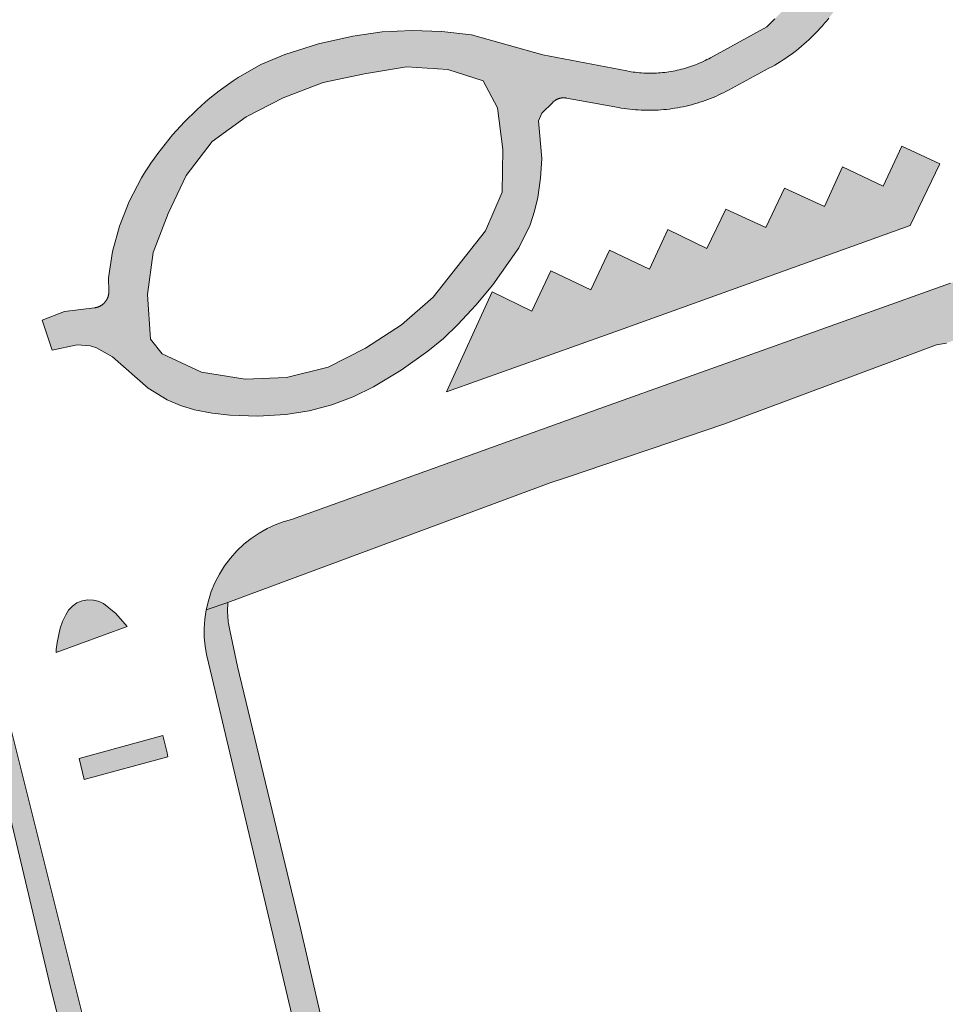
# Model space of a CAD drawing. Extents: x 97094 to 109644, y 463509 to 471969.
# Tile 238 of 256: x 103915 to 103970, y 468753 to 468812. Entities that reach past the tile are written whole.
import ezdxf

# ---------------------------------------------------------------- set-up
doc = ezdxf.new("R2010")
doc.units = 0
doc.layers.add('109 Onkruidbestrijding elementen', color=6, linetype='Continuous', lineweight=20, true_color=0xff00ff)

msp = doc.modelspace()

# ---------------------------------------------------------------- hatches: boundary and pattern name
at = {"layer": '109 Onkruidbestrijding elementen', "true_color": 0xff00ff}
h = msp.add_hatch(color=6, dxfattribs=at)
h.paths.add_polyline_path([(103946.305, 468806.69), (103946.316, 468806.701), (103946.327, 468806.711), (103946.338, 468806.722), (103946.349, 468806.732), (103946.36, 468806.742), (103946.372, 468806.751), (103946.384, 468806.761), (103946.396, 468806.77), (103946.408, 468806.779), (103946.42, 468806.788), (103946.432, 468806.797), (103946.445, 468806.806), (103946.458, 468806.814), (103946.47, 468806.822), (103946.483, 468806.83), (103946.496, 468806.838), (103946.51, 468806.845), (103946.523, 468806.852), (103946.536, 468806.859), (103946.55, 468806.866), (103946.564, 468806.873), (103946.577, 468806.879), (103946.591, 468806.885), (103946.605, 468806.891), (103946.619, 468806.897), (103946.634, 468806.902), (103946.648, 468806.907), (103946.662, 468806.912), (103946.677, 468806.917), (103946.691, 468806.921), (103946.706, 468806.925), (103946.72, 468806.929), (103946.735, 468806.933), (103946.75, 468806.937), (103946.765, 468806.94), (103946.779, 468806.943), (103946.794, 468806.945), (103946.809, 468806.948), (103946.824, 468806.95), (103946.839, 468806.952), (103946.854, 468806.954), (103946.869, 468806.955), (103946.885, 468806.956), (103946.9, 468806.957), (103946.915, 468806.958), (103946.93, 468806.959), (103946.945, 468806.959), (103946.96, 468806.959), (103946.975, 468806.958), (103946.991, 468806.958), (103947.006, 468806.957), (103947.021, 468806.956), (103947.036, 468806.954), (103947.051, 468806.953), (103947.066, 468806.951), (103947.081, 468806.949), (103947.096, 468806.947), (103947.111, 468806.944), (103950.21, 468806.38), (103950.376, 468806.351), (103950.542, 468806.325), (103950.709, 468806.302), (103950.876, 468806.282), (103951.044, 468806.264), (103951.212, 468806.249), (103951.38, 468806.237), (103951.548, 468806.228), (103951.716, 468806.222), (103951.885, 468806.219), (103952.053, 468806.218), (103952.221, 468806.22), (103952.39, 468806.226), (103952.558, 468806.234), (103952.726, 468806.244), (103952.894, 468806.258), (103953.062, 468806.275), (103953.229, 468806.294), (103953.396, 468806.316), (103953.563, 468806.341), (103953.729, 468806.369), (103953.894, 468806.399), (103954.059, 468806.433), (103954.224, 468806.469), (103954.388, 468806.508), (103954.551, 468806.549), (103954.714, 468806.594), (103954.875, 468806.641), (103955.036, 468806.691), (103955.196, 468806.743), (103955.355, 468806.798), (103955.513, 468806.856), (103955.671, 468806.917), (103955.827, 468806.98), (103955.982, 468807.046), (103956.136, 468807.114), (103956.288, 468807.186), (103956.44, 468807.259), (103956.59, 468807.335), (103956.739, 468807.414), (103959.147, 468808.711), (103959.317, 468808.805), (103959.486, 468808.901), (103959.653, 468809.001), (103959.819, 468809.103), (103959.983, 468809.208), (103960.144, 468809.316), (103960.304, 468809.427), (103960.463, 468809.54), (103960.619, 468809.656), (103960.773, 468809.775), (103960.925, 468809.896), (103961.075, 468810.02), (103961.223, 468810.146), (103961.369, 468810.275), (103961.513, 468810.406), (103961.654, 468810.539), (103961.793, 468810.675), (103961.93, 468810.814), (103962.065, 468810.954), (103962.197, 468811.097), (103962.326, 468811.242), (103962.454, 468811.389), (103962.578, 468811.539), (103962.7, 468811.69), (103962.82, 468811.844), (103962.937, 468811.999), (103963.051, 468812.157), (103963.163, 468812.316), (103963.271, 468812.477), (103963.378, 468812.64), (103963.481, 468812.805), (103963.581, 468812.972), (103963.679, 468813.14), (103963.774, 468813.31), (103963.866, 468813.481), (103965.178, 468815.978), (103967.308, 468820.517), (103967.265, 468820.634), (103967.22, 468820.75), (103967.173, 468820.865), (103967.124, 468820.98), (103967.073, 468821.093), (103967.02, 468821.206), (103966.965, 468821.317), (103966.908, 468821.428), (103966.849, 468821.538), (103966.788, 468821.646), (103966.725, 468821.754), (103966.661, 468821.86), (103966.594, 468821.965), (103966.526, 468822.069), (103966.456, 468822.172), (103966.384, 468822.274), (103966.31, 468822.374), (103966.235, 468822.473), (103966.157, 468822.571), (103966.079, 468822.667), (103965.998, 468822.762), (103965.883, 468822.892), (103963.487, 468817.49), (103963.347, 468817.182), (103963.202, 468816.876), (103963.051, 468816.573), (103962.895, 468816.272), (103962.734, 468815.974), (103962.568, 468815.679), (103962.397, 468815.387), (103962.221, 468815.098), (103962.04, 468814.812), (103961.853, 468814.529), (103961.662, 468814.25), (103961.467, 468813.974), (103961.266, 468813.701), (103961.061, 468813.432), (103960.851, 468813.166), (103960.636, 468812.904), (103960.417, 468812.646), (103960.194, 468812.392), (103959.966, 468812.141), (103959.734, 468811.895), (103959.497, 468811.652), (103959.257, 468811.414), (103959.012, 468811.18), (103955.68, 468809.343), (103955.57, 468809.283), (103955.459, 468809.226), (103955.347, 468809.17), (103955.234, 468809.116), (103955.12, 468809.064), (103955.005, 468809.014), (103954.889, 468808.966), (103954.773, 468808.92), (103954.656, 468808.876), (103954.538, 468808.833), (103954.419, 468808.793), (103954.3, 468808.755), (103954.18, 468808.719), (103954.06, 468808.685), (103953.939, 468808.653), (103953.817, 468808.623), (103953.695, 468808.595), (103953.573, 468808.569), (103953.45, 468808.545), (103953.326, 468808.523), (103953.203, 468808.503), (103953.079, 468808.486), (103952.955, 468808.47), (103952.83, 468808.457), (103952.705, 468808.446), (103952.581, 468808.436), (103952.456, 468808.429), (103952.33, 468808.424), (103952.205, 468808.422), (103952.08, 468808.421), (103951.955, 468808.422), (103951.83, 468808.426), (103951.705, 468808.431), (103951.58, 468808.439), (103951.455, 468808.449), (103951.33, 468808.461), (103951.206, 468808.475), (103951.082, 468808.491), (103950.958, 468808.509), (103950.834, 468808.53), (103950.711, 468808.552), (103945.717, 468809.502), (103941.484, 468810.695), (103939.723, 468810.903), (103937.95, 468810.961), (103936.179, 468810.869), (103934.422, 468810.628), (103932.382, 468810.17), (103930.388, 468809.541), (103928.959, 468808.929), (103927.61, 468808.158), (103927.323, 468807.968), (103927.039, 468807.772), (103926.759, 468807.571), (103926.483, 468807.364), (103926.211, 468807.152), (103925.943, 468806.936), (103925.68, 468806.714), (103925.42, 468806.487), (103925.165, 468806.255), (103924.915, 468806.018), (103924.668, 468805.777), (103924.427, 468805.531), (103924.186, 468805.276), (103923.95, 468805.017), (103923.719, 468804.754), (103923.492, 468804.486), (103923.271, 468804.214), (103923.055, 468803.938), (103922.844, 468803.658), (103922.638, 468803.374), (103922.438, 468803.086), (103922.243, 468802.795), (103922.054, 468802.5), (103921.87, 468802.201), (103921.134, 468800.81), (103920.558, 468799.345), (103920.149, 468797.824), (103919.913, 468796.268), (103919.934, 468795.477), (103919.934, 468795.461), (103919.934, 468795.445), (103919.934, 468795.429), (103919.934, 468795.413), (103919.933, 468795.397), (103919.932, 468795.381), (103919.931, 468795.365), (103919.929, 468795.349), (103919.927, 468795.333), (103919.925, 468795.317), (103919.923, 468795.301), (103919.92, 468795.285), (103919.917, 468795.269), (103919.914, 468795.253), (103919.911, 468795.238), (103919.907, 468795.222), (103919.903, 468795.207), (103919.899, 468795.191), (103919.895, 468795.176), (103919.89, 468795.16), (103919.885, 468795.145), (103919.88, 468795.13), (103919.874, 468795.115), (103919.869, 468795.1), (103919.863, 468795.085), (103919.856, 468795.07), (103919.85, 468795.055), (103919.843, 468795.04), (103919.836, 468795.026), (103919.829, 468795.012), (103919.822, 468794.997), (103919.814, 468794.983), (103919.806, 468794.969), (103919.798, 468794.955), (103919.79, 468794.942), (103919.781, 468794.928), (103919.773, 468794.915), (103919.763, 468794.901), (103919.754, 468794.888), (103919.745, 468794.875), (103919.735, 468794.862), (103919.725, 468794.85), (103919.715, 468794.837), (103919.705, 468794.825), (103919.694, 468794.813), (103919.684, 468794.801), (103919.673, 468794.789), (103919.662, 468794.777), (103919.65, 468794.766), (103919.639, 468794.754), (103919.627, 468794.743), (103919.616, 468794.733), (103919.604, 468794.722), (103919.591, 468794.711), (103919.579, 468794.701), (103919.566, 468794.691), (103919.554, 468794.681), (103919.541, 468794.672), (103919.528, 468794.662), (103919.515, 468794.653), (103919.501, 468794.644), (103919.488, 468794.635), (103919.474, 468794.627), (103919.461, 468794.618), (103919.447, 468794.61), (103919.433, 468794.602), (103919.419, 468794.595), (103919.404, 468794.587), (103919.39, 468794.58), (103919.375, 468794.573), (103919.361, 468794.567), (103919.346, 468794.56), (103919.331, 468794.554), (103919.316, 468794.548), (103919.301, 468794.543), (103919.286, 468794.537), (103919.271, 468794.532), (103919.256, 468794.527), (103919.24, 468794.522), (103919.225, 468794.518), (103919.209, 468794.514), (103919.194, 468794.51), (103919.178, 468794.506), (103919.162, 468794.503), (103919.147, 468794.5), (103919.131, 468794.497), (103919.115, 468794.494), (103919.099, 468794.492), (103919.083, 468794.49), (103917.302, 468794.276), (103915.981, 468793.752), (103916.567, 468791.977), (103918.062, 468792.288), (103918.834, 468792.242), (103919.207, 468792.113), (103920.148, 468791.578), (103922.278, 468789.728), (103923.396, 468789.028), (103924.192, 468788.691), (103925.019, 468788.439), (103926.062, 468788.228), (103927.12, 468788.108), (103928.786, 468788.062), (103930.45, 468788.159), (103931.833, 468788.371), (103933.187, 468788.724), (103934.449, 468789.195), (103935.656, 468789.792), (103937.304, 468790.795), (103938.877, 468791.912), (103939.804, 468792.675), (103940.674, 468793.503), (103941.741, 468794.655), (103942.745, 468795.864), (103944.281, 468798.056), (103944.961, 468799.425), (103945.223, 468800.222), (103945.408, 468801.04), (103945.57, 468802.19), (103945.652, 468803.348), (103945.453, 468805.599), (103945.662, 468806.04), (103946.305, 468806.69)])
h.paths.add_polyline_path([(103922.562, 468797.777), (103923.452, 468800.096), (103924.537, 468802.355), (103926.077, 468804.369), (103928.084, 468805.824), (103930.296, 468806.968), (103932.671, 468807.878), (103935.115, 468808.391), (103937.611, 468808.801), (103940.079, 468808.638), (103942.178, 468807.974), (103943.024, 468806.363), (103943.33, 468803.895), (103943.302, 468801.366), (103942.318, 468799.07), (103939.206, 468795.13), (103937.328, 468793.476), (103935.177, 468792.086), (103932.965, 468790.975), (103930.491, 468790.357), (103928.04, 468790.257), (103925.445, 468790.664), (103923.1, 468791.767), (103922.417, 468792.632), (103922.232, 468795.273), (103922.562, 468797.777)])
for points in [[(103967.539, 468799.379), (103969.287, 468803.037), (103967.042, 468804.082), (103965.937, 468801.716), (103963.506, 468802.862), (103962.45, 468800.503), (103960.067, 468801.603), (103958.953, 468799.249), (103956.581, 468800.344), (103955.464, 468798.01), (103953.133, 468799.139), (103952.055, 468796.783), (103949.67, 468797.904), (103948.569, 468795.55), (103946.189, 468796.686), (103945.06, 468794.287), (103942.707, 468795.442), (103939.982, 468789.493), (103949.99, 468793.07), (103967.539, 468799.379)], [(103925.72, 468776.558), (103927.006, 468776.987), (103946.156, 468784.088), (103947.172, 468784.432), (103950.388, 468785.52), (103952.154, 468786.117), (103956.468, 468787.577), (103969.097, 468792.297), (103969.689, 468792.399), (103975.345, 468794.36), (103975.296, 468794.423), (103975.246, 468794.485), (103975.196, 468794.546), (103975.144, 468794.606), (103975.091, 468794.665), (103975.037, 468794.724), (103974.982, 468794.781), (103974.927, 468794.838), (103974.87, 468794.894), (103974.812, 468794.948), (103974.754, 468795.002), (103974.695, 468795.055), (103974.634, 468795.107), (103974.573, 468795.158), (103974.511, 468795.208), (103974.449, 468795.256), (103974.385, 468795.304), (103974.321, 468795.351), (103974.256, 468795.396), (103974.19, 468795.441), (103974.123, 468795.484), (103974.056, 468795.526), (103973.988, 468795.568), (103973.919, 468795.608), (103973.85, 468795.646), (103973.78, 468795.684), (103973.71, 468795.721), (103973.638, 468795.756), (103973.567, 468795.79), (103973.494, 468795.823), (103973.422, 468795.855), (103973.348, 468795.886), (103973.274, 468795.915), (103973.2, 468795.943), (103973.125, 468795.97), (103973.05, 468795.996), (103972.974, 468796.02), (103972.898, 468796.043), (103972.822, 468796.065), (103972.745, 468796.086), (103972.668, 468796.105), (103972.591, 468796.123), (103972.513, 468796.14), (103972.435, 468796.155), (103972.357, 468796.169), (103972.279, 468796.182), (103972.2, 468796.194), (103972.121, 468796.204), (103972.042, 468796.213), (103971.963, 468796.221), (103971.884, 468796.227), (103971.805, 468796.232), (103971.725, 468796.236), (103971.646, 468796.238), (103971.566, 468796.239), (103971.487, 468796.239), (103971.408, 468796.237), (103971.328, 468796.234), (103971.249, 468796.23), (103971.17, 468796.225), (103971.09, 468796.218), (103971.011, 468796.21), (103970.932, 468796.2), (103970.854, 468796.189), (103970.775, 468796.177), (103970.697, 468796.164), (103970.619, 468796.149), (103970.541, 468796.133), (103970.463, 468796.116), (103970.386, 468796.097), (103970.309, 468796.077), (103970.233, 468796.056), (103970.156, 468796.034), (103970.08, 468796.01), (103970.005, 468795.985), (103969.93, 468795.959), (103949.099, 468788.502), (103930.783, 468781.928), (103930.298, 468781.786), (103929.811, 468781.603), (103929.329, 468781.378), (103928.856, 468781.111), (103928.397, 468780.801), (103928.315, 468780.736), (103927.958, 468780.449), (103927.544, 468780.058), (103927.161, 468779.63), (103926.814, 468779.169), (103926.506, 468778.68), (103926.24, 468778.168), (103926.019, 468777.638), (103925.845, 468777.096), (103925.72, 468776.558)], [(103921.03, 468775.57), (103920.347, 468776.346), (103919.616, 468776.935), (103919.306, 468777.07), (103919.022, 468777.139), (103918.696, 468777.159), (103918.352, 468777.086), (103918.038, 468776.968), (103917.773, 468776.77), (103917.54, 468776.541), (103917.382, 468776.268), (103917.19, 468775.87), (103917.051, 468775.474), (103916.856, 468774.624), (103916.8, 468774.198), (103916.803, 468774.025), (103921.03, 468775.57)], [(103926.067, 468772.492), (103942.313, 468703.915), (103943.853, 468704.269), (103943.724, 468704.833), (103943.021, 468708.034), (103938.469, 468727.423), (103934.944, 468742.016), (103933.036, 468750.221), (103931.302, 468757.73), (103927.57, 468773.185), (103927.112, 468775.348), (103927.092, 468775.449), (103927.073, 468775.55), (103927.056, 468775.652), (103927.041, 468775.754), (103927.028, 468775.856), (103927.017, 468775.958), (103927.007, 468776.061), (103927, 468776.164), (103926.994, 468776.267), (103926.99, 468776.369), (103926.988, 468776.472), (103926.988, 468776.575), (103926.99, 468776.678), (103926.993, 468776.781), (103926.999, 468776.884), (103927.006, 468776.987), (103925.72, 468776.558), (103925.717, 468776.548), (103925.636, 468776), (103925.599, 468775.458), (103925.604, 468774.926), (103925.649, 468774.408), (103925.731, 468773.909), (103926.067, 468772.492)], [(103910.72, 468771.255), (103910.814, 468771.183), (103910.907, 468771.109), (103910.998, 468771.033), (103911.088, 468770.956), (103911.177, 468770.877), (103911.265, 468770.797), (103911.351, 468770.715), (103911.436, 468770.632), (103911.519, 468770.548), (103911.601, 468770.462), (103911.682, 468770.375), (103911.761, 468770.286), (103911.838, 468770.196), (103911.914, 468770.105), (103911.988, 468770.012), (103912.061, 468769.919), (103912.132, 468769.824), (103912.202, 468769.727), (103912.27, 468769.63), (103912.336, 468769.532), (103912.401, 468769.432), (103912.463, 468769.331), (103912.525, 468769.23), (103912.584, 468769.127), (103912.642, 468769.023), (103912.698, 468768.918), (103912.752, 468768.813), (103912.804, 468768.706), (103912.855, 468768.599), (103912.903, 468768.491), (103912.95, 468768.382), (103912.995, 468768.272), (103913.038, 468768.161), (103913.08, 468768.05), (103913.119, 468767.938), (103913.156, 468767.825), (103913.192, 468767.712), (103913.226, 468767.598), (103913.257, 468767.484), (103913.287, 468767.369), (103914.085, 468764.178), (103916.397, 468754.495), (103921.278, 468734.818), (103924.967, 468719.864), (103926.878, 468711.685), (103929.179, 468702.718), (103929.351, 468701.757), (103929.44, 468700.957), (103931.152, 468701.35), (103914.108, 468769.514), (103914.021, 468769.861), (103913.65, 468770.647), (103913.147, 468771.358), (103912.612, 468771.923), (103910.72, 468771.255)], [(103923.14, 468769.086), (103918.165, 468767.73), (103918.469, 468766.477), (103923.447, 468767.833), (103923.393, 468768.056), (103923.14, 468769.086)]]:
    msp.add_hatch(color=6, dxfattribs=at).paths.add_polyline_path(points)

# ---------------------------------------------------------------- linework, layer by layer
at = {"layer": '109 Onkruidbestrijding elementen', "color": 3, "true_color": 0x00ff00}
for points in [[(103959.497, 468811.652), (103959.257, 468811.414), (103959.012, 468811.18), (103955.68, 468809.343), (103955.57, 468809.283), (103955.459, 468809.226), (103955.347, 468809.17), (103955.234, 468809.116), (103955.12, 468809.064), (103955.005, 468809.014), (103954.889, 468808.966), (103954.773, 468808.92), (103954.656, 468808.876), (103954.538, 468808.833), (103954.419, 468808.793), (103954.3, 468808.755), (103954.18, 468808.719), (103954.06, 468808.685), (103953.939, 468808.653), (103953.817, 468808.623), (103953.695, 468808.595), (103953.573, 468808.569), (103953.45, 468808.545), (103953.326, 468808.523), (103953.203, 468808.503), (103953.079, 468808.486), (103952.955, 468808.47), (103952.83, 468808.457), (103952.705, 468808.446), (103952.581, 468808.436), (103952.456, 468808.429), (103952.33, 468808.424), (103952.205, 468808.422), (103952.08, 468808.421), (103951.955, 468808.422), (103951.83, 468808.426), (103951.705, 468808.431), (103951.58, 468808.439), (103951.455, 468808.449), (103951.33, 468808.461), (103951.206, 468808.475), (103951.082, 468808.491), (103950.958, 468808.509), (103950.834, 468808.53), (103950.711, 468808.552), (103945.717, 468809.502), (103941.484, 468810.695), (103939.723, 468810.903), (103937.95, 468810.961), (103936.179, 468810.869), (103934.422, 468810.628), (103932.382, 468810.17), (103930.388, 468809.541), (103928.959, 468808.929), (103927.61, 468808.158), (103927.323, 468807.968), (103927.039, 468807.772), (103926.759, 468807.571), (103926.483, 468807.364), (103926.211, 468807.152), (103925.943, 468806.936), (103925.68, 468806.714), (103925.42, 468806.487), (103925.165, 468806.255), (103924.915, 468806.018), (103924.668, 468805.777), (103924.427, 468805.531), (103924.186, 468805.276), (103923.95, 468805.017), (103923.719, 468804.754), (103923.492, 468804.486), (103923.271, 468804.214), (103923.055, 468803.938), (103922.844, 468803.658), (103922.638, 468803.374), (103922.438, 468803.086), (103922.243, 468802.795), (103922.054, 468802.5), (103921.87, 468802.201), (103921.134, 468800.81), (103920.558, 468799.345), (103920.149, 468797.824), (103919.913, 468796.268), (103919.934, 468795.477), (103919.934, 468795.461), (103919.934, 468795.445), (103919.934, 468795.429), (103919.934, 468795.413), (103919.933, 468795.397), (103919.932, 468795.381), (103919.931, 468795.365), (103919.929, 468795.349), (103919.927, 468795.333), (103919.925, 468795.317), (103919.923, 468795.301), (103919.92, 468795.285), (103919.917, 468795.269), (103919.914, 468795.253), (103919.911, 468795.238), (103919.907, 468795.222), (103919.903, 468795.207), (103919.899, 468795.191), (103919.895, 468795.176), (103919.89, 468795.16), (103919.885, 468795.145), (103919.88, 468795.13), (103919.874, 468795.115), (103919.869, 468795.1), (103919.863, 468795.085), (103919.856, 468795.07), (103919.85, 468795.055), (103919.843, 468795.04), (103919.836, 468795.026), (103919.829, 468795.012), (103919.822, 468794.997), (103919.814, 468794.983), (103919.806, 468794.969), (103919.798, 468794.955), (103919.79, 468794.942), (103919.781, 468794.928), (103919.773, 468794.915), (103919.763, 468794.901), (103919.754, 468794.888), (103919.745, 468794.875), (103919.735, 468794.862), (103919.725, 468794.85), (103919.715, 468794.837), (103919.705, 468794.825), (103919.694, 468794.813), (103919.684, 468794.801), (103919.673, 468794.789), (103919.662, 468794.777), (103919.65, 468794.766), (103919.639, 468794.754), (103919.627, 468794.743), (103919.616, 468794.733), (103919.604, 468794.722), (103919.591, 468794.711), (103919.579, 468794.701), (103919.566, 468794.691), (103919.554, 468794.681), (103919.541, 468794.672), (103919.528, 468794.662), (103919.515, 468794.653), (103919.501, 468794.644), (103919.488, 468794.635), (103919.474, 468794.627), (103919.461, 468794.618), (103919.447, 468794.61), (103919.433, 468794.602), (103919.419, 468794.595), (103919.404, 468794.587), (103919.39, 468794.58), (103919.375, 468794.573), (103919.361, 468794.567), (103919.346, 468794.56), (103919.331, 468794.554), (103919.316, 468794.548), (103919.301, 468794.543), (103919.286, 468794.537), (103919.271, 468794.532), (103919.256, 468794.527), (103919.24, 468794.522), (103919.225, 468794.518), (103919.209, 468794.514), (103919.194, 468794.51), (103919.178, 468794.506), (103919.162, 468794.503), (103919.147, 468794.5), (103919.131, 468794.497), (103919.115, 468794.494), (103919.099, 468794.492), (103919.083, 468794.49), (103917.302, 468794.276), (103915.981, 468793.752), (103916.567, 468791.977), (103918.062, 468792.288), (103918.834, 468792.242), (103919.207, 468792.113), (103920.148, 468791.578), (103922.278, 468789.728), (103923.396, 468789.028), (103924.192, 468788.691), (103925.019, 468788.439), (103926.062, 468788.228), (103927.12, 468788.108), (103928.786, 468788.062), (103930.45, 468788.159), (103931.833, 468788.371), (103933.187, 468788.724), (103934.449, 468789.195), (103935.656, 468789.792), (103937.304, 468790.795), (103938.877, 468791.912), (103939.804, 468792.675), (103940.674, 468793.503), (103941.741, 468794.655), (103942.745, 468795.864), (103944.281, 468798.056), (103944.961, 468799.425), (103945.223, 468800.222), (103945.408, 468801.04), (103945.57, 468802.19), (103945.652, 468803.348), (103945.453, 468805.599), (103945.662, 468806.04), (103946.305, 468806.69), (103946.305, 468806.69), (103946.316, 468806.701), (103946.327, 468806.711), (103946.338, 468806.722), (103946.349, 468806.732), (103946.36, 468806.742), (103946.372, 468806.751), (103946.384, 468806.761), (103946.396, 468806.77), (103946.408, 468806.779), (103946.42, 468806.788), (103946.432, 468806.797), (103946.445, 468806.806), (103946.458, 468806.814), (103946.47, 468806.822), (103946.483, 468806.83), (103946.496, 468806.838), (103946.51, 468806.845), (103946.523, 468806.852), (103946.536, 468806.859), (103946.55, 468806.866), (103946.564, 468806.873), (103946.577, 468806.879), (103946.591, 468806.885), (103946.605, 468806.891), (103946.619, 468806.897), (103946.634, 468806.902), (103946.648, 468806.907), (103946.662, 468806.912), (103946.677, 468806.917), (103946.691, 468806.921), (103946.706, 468806.925), (103946.72, 468806.929), (103946.735, 468806.933), (103946.75, 468806.937), (103946.765, 468806.94), (103946.779, 468806.943), (103946.794, 468806.945), (103946.809, 468806.948), (103946.824, 468806.95), (103946.839, 468806.952), (103946.854, 468806.954), (103946.869, 468806.955), (103946.885, 468806.956), (103946.9, 468806.957), (103946.915, 468806.958), (103946.93, 468806.959), (103946.945, 468806.959), (103946.96, 468806.959), (103946.975, 468806.958), (103946.991, 468806.958), (103947.006, 468806.957), (103947.021, 468806.956), (103947.036, 468806.954), (103947.051, 468806.953), (103947.066, 468806.951), (103947.081, 468806.949), (103947.096, 468806.947), (103947.111, 468806.944), (103950.21, 468806.38), (103950.376, 468806.351), (103950.542, 468806.325), (103950.709, 468806.302), (103950.876, 468806.282), (103951.044, 468806.264), (103951.212, 468806.249), (103951.38, 468806.237), (103951.548, 468806.228), (103951.716, 468806.222), (103951.885, 468806.219), (103952.053, 468806.218), (103952.221, 468806.22), (103952.39, 468806.226), (103952.558, 468806.234), (103952.726, 468806.244), (103952.894, 468806.258), (103953.062, 468806.275), (103953.229, 468806.294), (103953.396, 468806.316), (103953.563, 468806.341), (103953.729, 468806.369), (103953.894, 468806.399), (103954.059, 468806.433), (103954.224, 468806.469), (103954.388, 468806.508), (103954.551, 468806.549), (103954.714, 468806.594), (103954.875, 468806.641), (103955.036, 468806.691), (103955.196, 468806.743), (103955.355, 468806.798), (103955.513, 468806.856), (103955.671, 468806.917), (103955.827, 468806.98), (103955.982, 468807.046), (103956.136, 468807.114), (103956.288, 468807.186), (103956.44, 468807.259), (103956.59, 468807.335), (103956.739, 468807.414), (103959.147, 468808.711), (103959.317, 468808.805), (103959.486, 468808.901), (103959.653, 468809.001), (103959.819, 468809.103), (103959.983, 468809.208), (103960.144, 468809.316), (103960.304, 468809.427), (103960.463, 468809.54), (103960.619, 468809.656), (103960.773, 468809.775), (103960.925, 468809.896), (103961.075, 468810.02), (103961.223, 468810.146), (103961.369, 468810.275), (103961.513, 468810.406), (103961.654, 468810.539), (103961.793, 468810.675), (103961.93, 468810.814), (103962.065, 468810.954), (103962.197, 468811.097), (103962.326, 468811.242), (103962.454, 468811.389), (103962.578, 468811.539), (103962.7, 468811.69)], [(103969.93, 468795.959), (103949.099, 468788.502), (103930.783, 468781.928), (103930.298, 468781.786), (103929.811, 468781.603), (103929.329, 468781.378), (103928.856, 468781.111), (103928.397, 468780.801), (103928.315, 468780.736), (103927.958, 468780.449), (103927.544, 468780.058), (103927.161, 468779.63), (103926.814, 468779.169), (103926.506, 468778.68), (103926.24, 468778.168), (103926.019, 468777.638), (103925.845, 468777.096), (103925.72, 468776.558), (103925.72, 468776.558), (103927.006, 468776.987), (103946.156, 468784.088), (103947.172, 468784.432), (103950.388, 468785.52), (103952.154, 468786.117), (103956.468, 468787.577), (103969.097, 468792.297), (103969.689, 468792.399)], [(103933.036, 468750.221), (103931.302, 468757.73), (103927.57, 468773.185), (103927.112, 468775.348), (103927.092, 468775.449), (103927.073, 468775.55), (103927.056, 468775.652), (103927.041, 468775.754), (103927.028, 468775.856), (103927.017, 468775.958), (103927.007, 468776.061), (103927, 468776.164), (103926.994, 468776.267), (103926.99, 468776.369), (103926.988, 468776.472), (103926.988, 468776.575), (103926.99, 468776.678), (103926.993, 468776.781), (103926.999, 468776.884), (103927.006, 468776.987), (103925.72, 468776.558), (103925.717, 468776.548), (103925.636, 468776), (103925.599, 468775.458), (103925.604, 468774.926), (103925.649, 468774.408), (103925.731, 468773.909), (103926.067, 468772.492), (103926.067, 468772.492), (103942.313, 468703.915)], [(103931.152, 468701.35), (103914.108, 468769.514)], [(103914.085, 468764.178), (103916.397, 468754.495), (103921.278, 468734.818)]]:
    msp.add_lwpolyline(points, dxfattribs=at)
for points in [[(103922.562, 468797.777), (103923.452, 468800.096), (103924.537, 468802.355), (103926.077, 468804.369), (103928.084, 468805.824), (103930.296, 468806.968), (103932.671, 468807.878), (103935.115, 468808.391), (103937.611, 468808.801), (103940.079, 468808.638), (103942.178, 468807.974), (103943.024, 468806.363), (103943.33, 468803.895), (103943.302, 468801.366), (103942.318, 468799.07), (103939.206, 468795.13), (103937.328, 468793.476), (103935.177, 468792.086), (103932.965, 468790.975), (103930.491, 468790.357), (103928.04, 468790.257), (103925.445, 468790.664), (103923.1, 468791.767), (103922.417, 468792.632), (103922.232, 468795.273), (103922.562, 468797.777)], [(103967.539, 468799.379), (103969.287, 468803.037), (103967.042, 468804.082), (103965.937, 468801.716), (103963.506, 468802.862), (103962.45, 468800.503), (103960.067, 468801.603), (103958.953, 468799.249), (103956.581, 468800.344), (103955.464, 468798.01), (103953.133, 468799.139), (103952.055, 468796.783), (103949.67, 468797.904), (103948.569, 468795.55), (103946.189, 468796.686), (103945.06, 468794.287), (103942.707, 468795.442), (103939.982, 468789.493), (103949.99, 468793.07), (103967.539, 468799.379)], [(103921.03, 468775.57), (103920.347, 468776.346), (103919.616, 468776.935), (103919.306, 468777.07), (103919.022, 468777.139), (103918.696, 468777.159), (103918.352, 468777.086), (103918.038, 468776.968), (103917.773, 468776.77), (103917.54, 468776.541), (103917.382, 468776.268), (103917.19, 468775.87), (103917.051, 468775.474), (103916.856, 468774.624), (103916.8, 468774.198), (103916.803, 468774.025), (103921.03, 468775.57)], [(103923.14, 468769.086), (103918.165, 468767.73), (103918.469, 468766.477), (103923.447, 468767.833), (103923.393, 468768.056), (103923.14, 468769.086)]]:
    msp.add_lwpolyline(points, close=True, dxfattribs=at)

doc.saveas('drawing.dxf')
